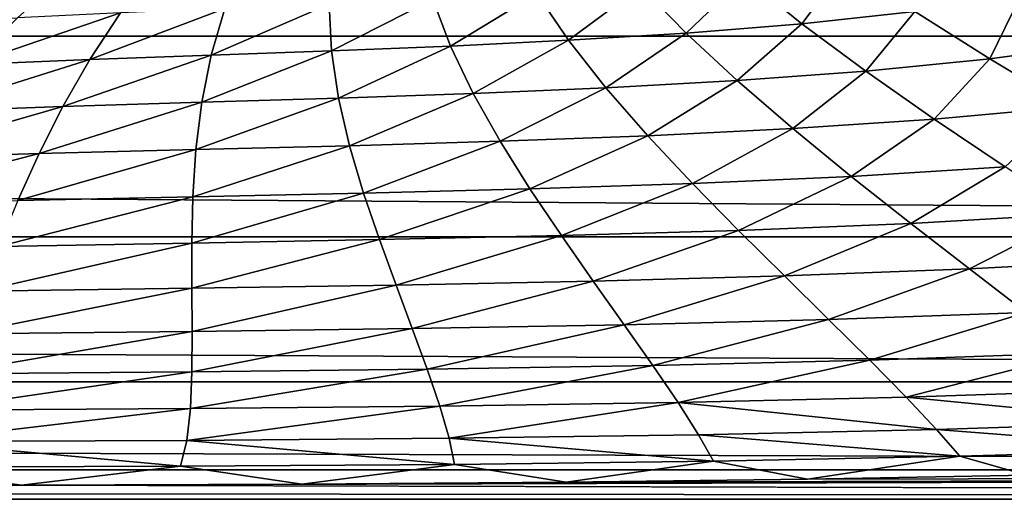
# Model space of a CAD drawing. Header units: metres. Extents: x -160 to 52, y -25 to 25.
# Tile 41 of 168: x -31.99 to -26.44, y -24.5 to -21.8. Entities that reach past the tile are written whole.
import ezdxf

# ---------------------------------------------------------------- set-up
doc = ezdxf.new("R2010")
doc.units = ezdxf.units.M
doc.layers.add('solid_509089_SW0001', color=7, linetype='CONTINUOUS')

msp = doc.modelspace()

# ---------------------------------------------------------------- linework, layer by layer
at = {"layer": 'solid_509089_SW0001'}
for points in [[(-159.199997, -20.469452, -13.46297), (-2.2, -20.469452, -13.46297), (-2.2, -21.893999, -10.99558)], [(-159.199997, -21.893999, -10.99558), (-159.199997, -20.469452, -13.46297), (-2.2, -21.893999, -10.99558)], [(-27.583178, -21.823175, 11.956111), (-27.335506, -21.494106, 13.097339), (-27.907211, -21.561243, 13.083436)], [(-27.583178, -21.823175, 11.956111), (-26.948177, -21.7547, 11.978456), (-27.335506, -21.494106, 13.097339)], [(-32.556091, -21.82448, 13.173321), (-31.708937, -21.530151, 14.426422), (-32.175629, -21.562534, 14.348384)], [(-32.556091, -21.82448, 13.173321), (-31.997715, -21.789564, 13.241181), (-31.708937, -21.530151, 14.426422)], [(-28.235617, -21.875992, 11.968708), (-27.907211, -21.561243, 13.083436), (-28.489466, -21.613205, 13.100656)], [(-28.235617, -21.875992, 11.968708), (-27.583178, -21.823175, 11.956111), (-27.907211, -21.561243, 13.083436)], [(-29.561764, -21.949062, 12.050596), (-29.074677, -21.653723, 13.136599), (-29.659798, -21.686008, 13.180647)], [(-29.561764, -21.949062, 12.050596), (-28.896385, -21.916834, 12.003906), (-29.074677, -21.653723, 13.136599)], [(-28.896385, -21.916834, 12.003906), (-28.489466, -21.613205, 13.100656), (-29.074677, -21.653723, 13.136599)], [(-28.896385, -21.916834, 12.003906), (-28.235617, -21.875992, 11.968708), (-28.489466, -21.613205, 13.100656)], [(-30.907677, -22.000135, 12.136374), (-30.244486, -21.713022, 13.222945), (-30.830574, -21.737585, 13.253609)], [(-30.907677, -22.000135, 12.136374), (-30.231432, -21.975828, 12.098269), (-30.244486, -21.713022, 13.222945)], [(-30.231432, -21.975828, 12.098269), (-29.659798, -21.686008, 13.180647), (-30.244486, -21.713022, 13.222945)], [(-30.231432, -21.975828, 12.098269), (-29.561764, -21.949062, 12.050596), (-29.659798, -21.686008, 13.180647)], [(-26.524847, -22.021574, 10.96505), (-26.353102, -21.667002, 12.047727), (-26.948177, -21.7547, 11.978456)], [(-26.524847, -22.021574, 10.96505), (-25.877525, -21.933439, 11.049123), (-26.353102, -21.667002, 12.047727)], [(-32.268002, -22.052654, 12.142235), (-31.417723, -21.762085, 13.263122), (-31.997715, -21.789564, 13.241181)], [(-32.268002, -22.052654, 12.142235), (-31.590117, -22.024603, 12.154751), (-31.417723, -21.762085, 13.263122)], [(-31.590117, -22.024603, 12.154751), (-30.830574, -21.737585, 13.253609), (-31.417723, -21.762085, 13.263122)], [(-31.590117, -22.024603, 12.154751), (-30.907677, -22.000135, 12.136374), (-30.830574, -21.737585, 13.253609)], [(-27.223818, -22.090729, 10.929653), (-26.948177, -21.7547, 11.978456), (-27.583178, -21.823175, 11.956111)], [(-27.223818, -22.090729, 10.929653), (-26.524847, -22.021574, 10.96505), (-26.948177, -21.7547, 11.978456)], [(-27.947775, -22.143837, 10.932692), (-27.583178, -21.823175, 11.956111), (-28.235617, -21.875992, 11.968708)], [(-27.947775, -22.143837, 10.932692), (-27.223818, -22.090729, 10.929653), (-27.583178, -21.823175, 11.956111)], [(-28.685883, -22.184486, 10.962219), (-28.235617, -21.875992, 11.968708), (-28.896385, -21.916834, 12.003906)], [(-28.685883, -22.184486, 10.962219), (-27.947775, -22.143837, 10.932692), (-28.235617, -21.875992, 11.968708)], [(-159.199997, -21.893999, -10.99558), (-2.2, -21.893999, -10.99558), (-2.2, -23.022469, -8.379494)], [(-159.199997, -23.022469, -8.379494), (-159.199997, -21.893999, -10.99558), (-2.2, -23.022469, -8.379494)], [(-29.433701, -22.216156, 11.006849), (-28.896385, -21.916834, 12.003906), (-29.561764, -21.949062, 12.050596)], [(-29.433701, -22.216156, 11.006849), (-28.685883, -22.184486, 10.962219), (-28.896385, -21.916834, 12.003906)], [(-26.076269, -22.291262, 10.045393), (-25.877525, -21.933439, 11.049123), (-26.524847, -22.021574, 10.96505)], [(-30.960506, -22.265638, 11.097378), (-30.231432, -21.975828, 12.098269), (-30.907677, -22.000135, 12.136374)], [(-30.960506, -22.265638, 11.097378), (-30.190975, -22.242157, 11.055583), (-30.231432, -21.975828, 12.098269)], [(-30.190975, -22.242157, 11.055583), (-29.561764, -21.949062, 12.050596), (-30.231432, -21.975828, 12.098269)], [(-30.190975, -22.242157, 11.055583), (-29.433701, -22.216156, 11.006849), (-29.561764, -21.949062, 12.050596)], [(-32.521549, -22.317251, 11.116317), (-31.590117, -22.024603, 12.154751), (-32.268002, -22.052654, 12.142235)], [(-32.521549, -22.317251, 11.116317), (-31.74189, -22.289421, 11.121588), (-31.590117, -22.024603, 12.154751)], [(-31.74189, -22.289421, 11.121588), (-30.907677, -22.000135, 12.136374), (-31.590117, -22.024603, 12.154751)], [(-31.74189, -22.289421, 11.121588), (-30.960506, -22.265638, 11.097378), (-30.907677, -22.000135, 12.136374)], [(-26.83897, -22.360649, 9.992068), (-26.524847, -22.021574, 10.96505), (-27.223818, -22.090729, 10.929653)], [(-26.83897, -22.360649, 9.992068), (-26.076269, -22.291262, 10.045393), (-26.524847, -22.021574, 10.96505)], [(-27.634773, -22.413731, 9.980297), (-27.223818, -22.090729, 10.929653), (-27.947775, -22.143837, 10.932692)], [(-27.634773, -22.413731, 9.980297), (-26.83897, -22.360649, 9.992068), (-27.223818, -22.090729, 10.929653)], [(-28.450933, -22.453928, 9.9989), (-27.947775, -22.143837, 10.932692), (-28.685883, -22.184486, 10.962219)], [(-28.450933, -22.453928, 9.9989), (-27.634773, -22.413731, 9.980297), (-27.947775, -22.143837, 10.932692)], [(-30.128593, -22.509712, 10.081684), (-29.433701, -22.216156, 11.006849), (-30.190975, -22.242157, 11.055583)], [(-30.128593, -22.509712, 10.081684), (-29.282248, -22.484785, 10.036459), (-29.433701, -22.216156, 11.006849)], [(-29.282248, -22.484785, 10.036459), (-28.685883, -22.184486, 10.962219), (-29.433701, -22.216156, 11.006849)], [(-29.282248, -22.484785, 10.036459), (-28.450933, -22.453928, 9.9989), (-28.685883, -22.184486, 10.962219)], [(-31.876137, -22.554445, 10.150195), (-30.960506, -22.265638, 11.097378), (-31.74189, -22.289421, 11.121588)], [(-31.876137, -22.554445, 10.150195), (-30.993357, -22.53195, 10.12324), (-30.960506, -22.265638, 11.097378)], [(-30.993357, -22.53195, 10.12324), (-30.190975, -22.242157, 11.055583), (-30.960506, -22.265638, 11.097378)], [(-30.993357, -22.53195, 10.12324), (-30.128593, -22.509712, 10.081684), (-30.190975, -22.242157, 11.055583)], [(-32.760265, -22.581194, 10.15007), (-31.74189, -22.289421, 11.121588), (-32.521549, -22.317251, 11.116317)], [(-32.760265, -22.581194, 10.15007), (-31.876137, -22.554445, 10.150195), (-31.74189, -22.289421, 11.121588)], [(-26.43899, -22.629526, 9.13037), (-26.076269, -22.291262, 10.045393), (-26.83897, -22.360649, 9.992068)], [(-27.305876, -22.682524, 9.098371), (-26.83897, -22.360649, 9.992068), (-27.634773, -22.413731, 9.980297)], [(-27.305876, -22.682524, 9.098371), (-26.43899, -22.629526, 9.13037), (-26.83897, -22.360649, 9.992068)], [(-28.199642, -22.722292, 9.100617), (-27.634773, -22.413731, 9.980297), (-28.450933, -22.453928, 9.9989)], [(-28.199642, -22.722292, 9.100617), (-27.305876, -22.682524, 9.098371), (-27.634773, -22.413731, 9.980297)], [(-30.049942, -22.776133, 9.162961), (-29.282248, -22.484785, 10.036459), (-30.128593, -22.509712, 10.081684)], [(-30.049942, -22.776133, 9.162961), (-29.1143, -22.75235, 9.125934), (-29.282248, -22.484785, 10.036459)], [(-29.1143, -22.75235, 9.125934), (-28.450933, -22.453928, 9.9989), (-29.282248, -22.484785, 10.036459)], [(-29.1143, -22.75235, 9.125934), (-28.199642, -22.722292, 9.100617), (-28.450933, -22.453928, 9.9989)], [(-31.996012, -22.817562, 9.226965), (-30.993357, -22.53195, 10.12324), (-31.876137, -22.554445, 10.150195)], [(-31.996012, -22.817562, 9.226965), (-31.010632, -22.796875, 9.200306), (-30.993357, -22.53195, 10.12324)], [(-31.010632, -22.796875, 9.200306), (-30.128593, -22.509712, 10.081684), (-30.993357, -22.53195, 10.12324)], [(-31.010632, -22.796875, 9.200306), (-30.049942, -22.776133, 9.162961), (-30.128593, -22.509712, 10.081684)], [(-32.986065, -22.8423, 9.230055), (-31.876137, -22.554445, 10.150195), (-32.760265, -22.581194, 10.15007)], [(-32.986065, -22.8423, 9.230055), (-31.996012, -22.817562, 9.226965), (-31.876137, -22.554445, 10.150195)], [(-26.970778, -22.946896, 8.272874), (-26.43899, -22.629526, 9.13037), (-27.305876, -22.682524, 9.098371)], [(-26.970778, -22.946896, 8.272874), (-26.034687, -22.893837, 8.33057), (-26.43899, -22.629526, 9.13037)], [(-27.940519, -22.986467, 8.253285), (-27.305876, -22.682524, 9.098371), (-28.199642, -22.722292, 9.100617)], [(-27.940519, -22.986467, 8.253285), (-26.970778, -22.946896, 8.272874), (-27.305876, -22.682524, 9.098371)], [(-29.961031, -23.03871, 8.285352), (-29.1143, -22.75235, 9.125934), (-30.049942, -22.776133, 9.162961)], [(-29.961031, -23.03871, 8.285352), (-28.937132, -23.015953, 8.261171), (-29.1143, -22.75235, 9.125934)], [(-28.937132, -23.015953, 8.261171), (-28.199642, -22.722292, 9.100617), (-29.1143, -22.75235, 9.125934)], [(-28.937132, -23.015953, 8.261171), (-27.940519, -22.986467, 8.253285), (-28.199642, -22.722292, 9.100617)], [(-32.104969, -23.076309, 8.338178), (-31.010632, -22.796875, 9.200306), (-31.996012, -22.817562, 9.226965)], [(-32.104969, -23.076309, 8.338178), (-31.017059, -23.057859, 8.314631), (-31.010632, -22.796875, 9.200306)], [(-31.017059, -23.057859, 8.314631), (-30.049942, -22.776133, 9.162961), (-31.010632, -22.796875, 9.200306)], [(-31.017059, -23.057859, 8.314631), (-29.961031, -23.03871, 8.285352), (-30.049942, -22.776133, 9.162961)], [(-26.639223, -23.203255, 7.488594), (-26.034687, -22.893837, 8.33057), (-26.970778, -22.946896, 8.272874)], [(-26.639223, -23.203255, 7.488594), (-25.637003, -23.149881, 7.57737), (-26.034687, -22.893837, 8.33057)], [(-28.757906, -23.272251, 7.42723), (-27.940519, -22.986467, 8.253285), (-28.937132, -23.015953, 8.261171)], [(-28.757906, -23.272251, 7.42723), (-27.682045, -23.242983, 7.441802), (-27.940519, -22.986467, 8.253285)], [(-27.682045, -23.242983, 7.441802), (-26.970778, -22.946896, 8.272874), (-27.940519, -22.986467, 8.253285)], [(-27.682045, -23.242983, 7.441802), (-26.639223, -23.203255, 7.488594), (-26.970778, -22.946896, 8.272874)], [(-159.199997, -23.022469, -8.379494), (-2.2, -23.022469, -8.379494), (-2.2, -23.8396, -5.650089)], [(-159.199997, -23.8396, -5.650089), (-159.199997, -23.022469, -8.379494), (-2.2, -23.8396, -5.650089)], [(-31.017101, -23.311829, 7.451859), (-29.961031, -23.03871, 8.285352), (-31.017059, -23.057859, 8.314631)], [(-31.017101, -23.311829, 7.451859), (-29.867678, -23.294233, 7.434154), (-29.961031, -23.03871, 8.285352)], [(-29.867678, -23.294233, 7.434154), (-28.937132, -23.015953, 8.261171), (-29.961031, -23.03871, 8.285352)], [(-29.867678, -23.294233, 7.434154), (-28.757906, -23.272251, 7.42723), (-28.937132, -23.015953, 8.261171)], [(-32.206116, -23.32773, 7.469956), (-31.017059, -23.057859, 8.314631), (-32.104969, -23.076309, 8.338178)], [(-32.206116, -23.32773, 7.469956), (-31.017101, -23.311829, 7.451859), (-31.017059, -23.057859, 8.314631)], [(-26.321081, -23.447754, 6.730218), (-25.637003, -23.149881, 7.57737), (-26.639223, -23.203255, 7.488594)], [(-27.432823, -23.487982, 6.650983), (-26.639223, -23.203255, 7.488594), (-27.682045, -23.242983, 7.441802)], [(-27.432823, -23.487982, 6.650983), (-26.321081, -23.447754, 6.730218), (-26.639223, -23.203255, 7.488594)], [(-29.775826, -23.538893, 6.594625), (-28.757906, -23.272251, 7.42723), (-29.867678, -23.294233, 7.434154)], [(-29.775826, -23.538893, 6.594625), (-28.583918, -23.517393, 6.60911), (-28.757906, -23.272251, 7.42723)], [(-28.583918, -23.517393, 6.60911), (-27.682045, -23.242983, 7.441802), (-28.757906, -23.272251, 7.42723)], [(-28.583918, -23.517393, 6.60911), (-27.432823, -23.487982, 6.650983), (-27.682045, -23.242983, 7.441802)], [(-32.302692, -23.568253, 6.60842), (-31.017101, -23.311829, 7.451859), (-32.206116, -23.32773, 7.469956)], [(-32.302692, -23.568253, 6.60842), (-31.015345, -23.555056, 6.597613), (-31.017101, -23.311829, 7.451859)], [(-31.015345, -23.555056, 6.597613), (-29.867678, -23.294233, 7.434154), (-31.017101, -23.311829, 7.451859)], [(-31.015345, -23.555056, 6.597613), (-29.775826, -23.538893, 6.594625), (-29.867678, -23.294233, 7.434154)], [(-28.422457, -23.746666, 5.79181), (-27.432823, -23.487982, 6.650983), (-28.583918, -23.517393, 6.60911)], [(-28.422457, -23.746666, 5.79181), (-27.201464, -23.716944, 5.86564), (-27.432823, -23.487982, 6.650983)], [(-27.201464, -23.716944, 5.86564), (-26.321081, -23.447754, 6.730218), (-27.432823, -23.487982, 6.650983)], [(-27.201464, -23.716944, 5.86564), (-26.02622, -23.676115, 5.982422), (-26.321081, -23.447754, 6.730218)], [(-31.016396, -23.782734, 5.737531), (-29.775826, -23.538893, 6.594625), (-31.015345, -23.555056, 6.597613)], [(-31.016396, -23.782734, 5.737531), (-29.691433, -23.767866, 5.752034), (-29.775826, -23.538893, 6.594625)], [(-29.691433, -23.767866, 5.752034), (-28.583918, -23.517393, 6.60911), (-29.775826, -23.538893, 6.594625)], [(-29.691433, -23.767866, 5.752034), (-28.422457, -23.746666, 5.79181), (-28.583918, -23.517393, 6.60911)], [(-32.397964, -23.793245, 5.739705), (-31.015345, -23.555056, 6.597613), (-32.302692, -23.568253, 6.60842)], [(-32.397964, -23.793245, 5.739705), (-31.016396, -23.782734, 5.737531), (-31.015345, -23.555056, 6.597613)], [(-26.99629, -23.925074, 5.070979), (-26.02622, -23.676115, 5.982422), (-27.201464, -23.716944, 5.86564)], [(-26.99629, -23.925074, 5.070979), (-25.764175, -23.883926, 5.230203), (-26.02622, -23.676115, 5.982422)], [(-31.024696, -23.989464, 4.85773), (-29.691433, -23.767866, 5.752034), (-31.016396, -23.782734, 5.737531)], [(-31.024696, -23.989464, 4.85773), (-29.620258, -23.975801, 4.892131), (-29.691433, -23.767866, 5.752034)], [(-29.620258, -23.975801, 4.892131), (-28.422457, -23.746666, 5.79181), (-29.691433, -23.767866, 5.752034)], [(-29.620258, -23.975801, 4.892131), (-28.28059, -23.954943, 4.960779), (-28.422457, -23.746666, 5.79181)], [(-28.28059, -23.954943, 4.960779), (-27.201464, -23.716944, 5.86564), (-28.422457, -23.746666, 5.79181)], [(-28.28059, -23.954943, 4.960779), (-26.99629, -23.925074, 5.070979), (-27.201464, -23.716944, 5.86564)], [(-32.495056, -23.997482, 4.85037), (-31.016396, -23.782734, 5.737531), (-32.397964, -23.793245, 5.739705)], [(-32.495056, -23.997482, 4.85037), (-31.024696, -23.989464, 4.85773), (-31.016396, -23.782734, 5.737531)], [(-159.199997, -23.8396, -5.650089), (-2.2, -23.8396, -5.650089), (-2.2, -24.334339, -2.844276)], [(-159.199997, -24.334339, -2.844276), (-159.199997, -23.8396, -5.650089), (-2.2, -24.334339, -2.844276)], [(-26.825062, -24.107101, 4.253098), (-26.99629, -23.925074, 5.070979), (-28.28059, -23.954943, 4.960779)], [(-25.543776, -24.066587, 4.459289), (-25.764175, -23.883926, 5.230203), (-26.99629, -23.925074, 5.070979)], [(-26.825062, -24.107101, 4.253098), (-25.543776, -24.066587, 4.459289), (-26.99629, -23.925074, 5.070979)], [(-32.596954, -24.174618, 3.92794), (-31.024696, -23.989464, 4.85773), (-32.495056, -23.997482, 4.85037)], [(-32.596954, -24.174618, 3.92794), (-31.04446, -24.168755, 3.945404), (-31.024696, -23.989464, 4.85773)], [(-31.04446, -24.168755, 3.945404), (-29.620258, -23.975801, 4.892131), (-31.024696, -23.989464, 4.85773)], [(-31.04446, -24.168755, 3.945404), (-29.56773, -24.156397, 4.001757), (-29.620258, -23.975801, 4.892131)], [(-29.56773, -24.156397, 4.001757), (-28.28059, -23.954943, 4.960779), (-29.620258, -23.975801, 4.892131)], [(-29.56773, -24.156397, 4.001757), (-28.164932, -24.136354, 4.102492), (-28.28059, -23.954943, 4.960779)], [(-28.164932, -24.136354, 4.102492), (-26.825062, -24.107101, 4.253098), (-28.28059, -23.954943, 4.960779)], [(-26.825062, -24.107101, 4.253098), (-25.373615, -24.219627, 3.65548), (-25.543776, -24.066587, 4.459289)], [(-31.04446, -24.168755, 3.945404), (-29.538984, -24.303514, 3.067915), (-29.56773, -24.156397, 4.001757)], [(-29.56773, -24.156397, 4.001757), (-28.081814, -24.285198, 3.203555), (-28.164932, -24.136354, 4.102492)], [(-29.56773, -24.156397, 4.001757), (-29.538984, -24.303514, 3.067915), (-28.081814, -24.285198, 3.203555)], [(-28.164932, -24.136354, 4.102492), (-26.695271, -24.25791, 3.398196), (-26.825062, -24.107101, 4.253098)], [(-28.164932, -24.136354, 4.102492), (-28.081814, -24.285198, 3.203555), (-26.695271, -24.25791, 3.398196)], [(-26.825062, -24.107101, 4.253098), (-26.695271, -24.25791, 3.398196), (-25.373615, -24.219627, 3.65548)], [(-32.596954, -24.174618, 3.92794), (-32.70636, -24.318449, 2.960097), (-31.079603, -24.314272, 2.987923)], [(-32.596954, -24.174618, 3.92794), (-31.079603, -24.314272, 2.987923), (-31.04446, -24.168755, 3.945404)], [(-31.04446, -24.168755, 3.945404), (-31.079603, -24.314272, 2.987923), (-29.538984, -24.303514, 3.067915)], [(-26.695271, -24.25791, 3.398196), (-28.081814, -24.285198, 3.203555), (-27.551649, -24.387325, 2.346988)], [(-26.695271, -24.25791, 3.398196), (-27.551649, -24.387325, 2.346988), (-26.316744, -24.36426, 2.575438)], [(-25.373615, -24.219627, 3.65548), (-26.695271, -24.25791, 3.398196), (-26.316744, -24.36426, 2.575438)], [(-32.70636, -24.318449, 2.960097), (-33.600307, -24.421221, 1.963144), (-31.975054, -24.420671, 1.969978)], [(-31.079603, -24.314272, 2.987923), (-32.70636, -24.318449, 2.960097), (-31.975054, -24.420671, 1.969978)], [(-31.079603, -24.314272, 2.987923), (-31.975054, -24.420671, 1.969978), (-30.397028, -24.415138, 2.037409)], [(-29.538984, -24.303514, 3.067915), (-31.079603, -24.314272, 2.987923), (-30.397028, -24.415138, 2.037409)], [(-29.538984, -24.303514, 3.067915), (-30.397028, -24.415138, 2.037409), (-28.910048, -24.404238, 2.164057)], [(-28.081814, -24.285198, 3.203555), (-29.538984, -24.303514, 3.067915), (-28.910048, -24.404238, 2.164057)], [(-28.081814, -24.285198, 3.203555), (-28.910048, -24.404238, 2.164057), (-27.551649, -24.387325, 2.346988)], [(-159.199997, -24.334339, -2.844276), (-2.2, -24.334339, -2.844276), (-2.2, -24.5)], [(-159.199997, -24.5), (-159.199997, -24.334339, -2.844276), (-2.2, -24.5)], [(-31.975054, -24.420671, 1.969978), (-2.2, -24.5), (-2.2, -24.334339, 2.844276)], [(-30.397028, -24.415138, 2.037409), (-31.975054, -24.420671, 1.969978), (-2.2, -24.334339, 2.844276)], [(-28.910048, -24.404238, 2.164057), (-30.397028, -24.415138, 2.037409), (-2.2, -24.334339, 2.844276)], [(-27.551649, -24.387325, 2.346988), (-28.910048, -24.404238, 2.164057), (-2.2, -24.334339, 2.844276)], [(-26.316744, -24.36426, 2.575438), (-27.551649, -24.387325, 2.346988), (-2.2, -24.334339, 2.844276)], [(-31.975054, -24.420671, 1.969978), (-159.199997, -24.5), (-2.2, -24.5)], [(-31.975054, -24.420671, 1.969978), (-33.600307, -24.421221, 1.963144), (-159.199997, -24.5)]]:
    msp.add_3dface(points, dxfattribs=at)

doc.saveas('drawing.dxf')
